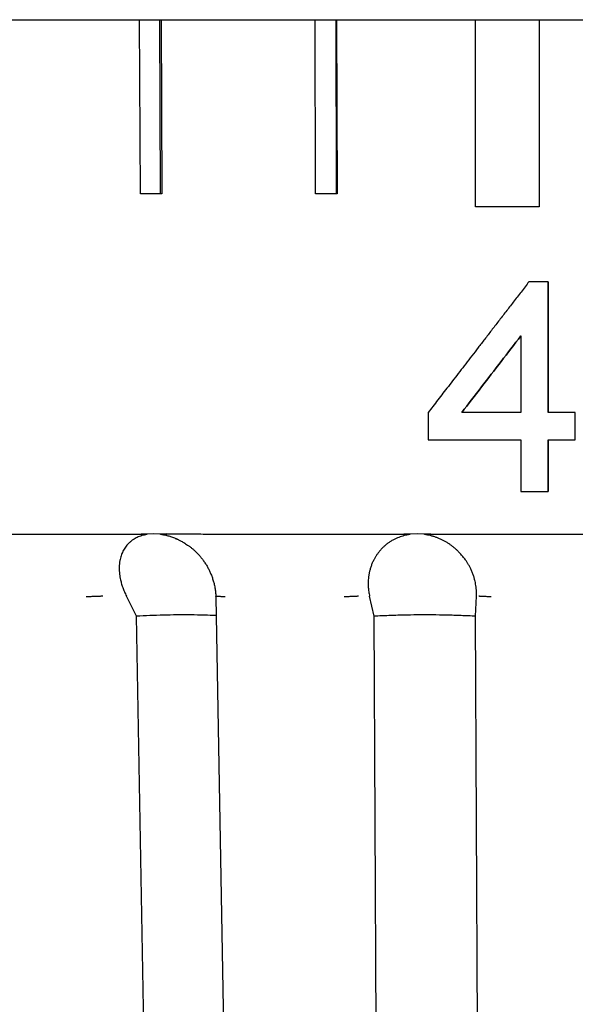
# Model space of a CAD drawing. Header units: millimetres. Extents: x 8 to 564, y 12 to 489.
# Tile 18 of 81: x 286 to 299, y 118 to 141. Entities that reach past the tile are written whole.
import ezdxf

# ---------------------------------------------------------------- set-up
doc = ezdxf.new("R2010")
doc.units = ezdxf.units.MM

msp = doc.modelspace()

# ---------------------------------------------------------------- linework, layer by layer
at = {"color": 7, "linetype": 'Continuous', "lineweight": 30}
for p, q in [((288.866, 137.261), (288.849, 141.361)), ((289.319, 141.361), (289.336, 137.261)), ((289.353, 141.361), (289.37, 137.261)), ((292.984, 137.261), (292.976, 141.361)), ((293.468, 141.361), (293.477, 137.261)), ((293.485, 141.361), (293.494, 137.261)), ((296.75, 136.96), (296.75, 141.361)), ((298.25, 141.361), (298.25, 136.96)), ((289.37, 137.261), (289.336, 137.261)), ((293.494, 137.261), (293.477, 137.261)), ((298.46, 135.197), (298.011, 135.197)), ((298.46, 132.12), (298.46, 135.197)), ((298.46, 135.197), (298.46, 132.12)), ((297.819, 133.921), (297.819, 132.12)), ((295.639, 132.12), (295.639, 131.479)), ((299.101, 131.479), (299.101, 132.12)), ((297.819, 131.479), (297.819, 130.261)), ((298.46, 130.261), (298.46, 131.479)), ((298.46, 131.479), (298.46, 130.261)), ((289.177, 129.261), (288.882, 129.259)), ((289.491, 129.259), (289.177, 129.261)), ((289.491, 129.259), (289.475, 129.261)), ((295.378, 129.261), (295.064, 129.259)), ((295.702, 129.259), (295.378, 129.261)), ((288.865, 129.259), (288.882, 129.26)), ((289.699, 129.151), (289.697, 129.152)), ((295.047, 129.259), (295.064, 129.26)), ((288.776, 127.326), (288.538, 127.799)), ((290.642, 127.795), (290.642, 127.773)), ((294.371, 127.326), (294.261, 127.799)), ((296.756, 127.326), (296.776, 127.799)), ((289.271, 99.564), (288.776, 127.326)), ((294.494, 99.564), (294.371, 127.326)), ((296.887, 99.564), (296.756, 127.326))]:
    msp.add_line(p, q, dxfattribs=at)
at = {"color": 7, "linetype": 'Continuous', "lineweight": 30, "flags": 128}
msp.add_lwpolyline([(290.642, 127.773), (290.889, 114.155), (291.154, 99.474)], dxfattribs=at)
at = {"color": 7, "linetype": 'Continuous', "lineweight": 30}
for points, knots in [([(272.433, 141.361), (272.434, 141.361), (272.435, 141.361), (272.45, 141.361), (272.472, 141.361), (272.505, 141.361), (272.546, 141.361), (272.589, 141.361), (272.631, 141.361), (272.668, 141.361), (272.708, 141.361), (272.752, 141.361), (272.798, 141.361), (272.849, 141.361), (272.904, 141.361), (272.976, 141.361), (273.066, 141.361), (273.177, 141.361), (273.297, 141.361), (273.426, 141.361), (273.564, 141.361), (273.708, 141.361), (273.861, 141.361), (274.022, 141.361), (274.159, 141.361), (274.267, 141.361), (274.342, 141.361), (274.419, 141.361), (274.497, 141.361), (274.577, 141.361), (274.658, 141.361), (274.74, 141.361), (274.855, 141.361), (275.004, 141.361), (275.19, 141.361), (275.387, 141.361), (275.595, 141.361), (275.815, 141.361), (276.043, 141.361), (276.277, 141.361), (276.486, 141.361), (276.668, 141.361), (276.82, 141.361), (276.974, 141.361), (277.131, 141.361), (277.289, 141.361), (277.481, 141.361), (277.707, 141.361), (277.97, 141.361), (278.246, 141.361), (278.533, 141.361), (278.834, 141.361), (279.141, 141.361), (279.454, 141.361), (279.78, 141.361), (280.119, 141.361), (280.471, 141.361), (280.828, 141.361), (281.191, 141.361), (281.561, 141.361), (281.928, 141.361), (282.295, 141.361), (282.659, 141.361), (283.028, 141.361), (283.403, 141.361), (283.729, 141.361), (284.006, 141.361), (284.23, 141.361), (284.456, 141.361), (284.683, 141.361), (284.911, 141.361), (285.184, 141.361), (285.503, 141.361), (285.869, 141.361), (286.248, 141.361), (286.638, 141.361), (287.041, 141.361), (287.448, 141.361), (287.859, 141.361), (288.184, 141.361), (288.422, 141.361), (288.571, 141.361), (288.72, 141.361), (288.87, 141.361), (289.02, 141.361), (289.238, 141.361), (289.525, 141.361), (289.904, 141.361), (290.309, 141.361), (290.738, 141.361), (291.135, 141.361), (291.5, 141.361), (291.833, 141.361), (292.167, 141.361), (292.502, 141.361), (292.834, 141.361), (293.161, 141.361), (293.524, 141.361), (293.929, 141.361), (294.377, 141.361), (294.825, 141.361), (295.275, 141.361), (295.722, 141.361), (296.168, 141.361), (296.611, 141.361), (297.055, 141.361), (297.352, 141.361), (297.5, 141.361)], [0, 0, 0, 0, 0.012204, 0.02439, 0.036563, 0.048728, 0.060888, 0.073049, 0.080218, 0.087388, 0.094563, 0.101742, 0.108926, 0.116116, 0.123722, 0.131343, 0.143522, 0.155687, 0.167844, 0.179997, 0.19215, 0.20409, 0.216039, 0.228, 0.239979, 0.245038, 0.250093, 0.255145, 0.260193, 0.265239, 0.270282, 0.275323, 0.280362, 0.290915, 0.301464, 0.312012, 0.323315, 0.334624, 0.345942, 0.357273, 0.36862, 0.375509, 0.382391, 0.389266, 0.396137, 0.403002, 0.409864, 0.420641, 0.431414, 0.442186, 0.453729, 0.465278, 0.476837, 0.48841, 0.5, 0.512297, 0.524573, 0.536833, 0.549083, 0.561325, 0.573566, 0.585109, 0.596658, 0.608217, 0.61979, 0.63138, 0.638124, 0.644862, 0.651594, 0.658321, 0.665044, 0.671763, 0.682316, 0.692865, 0.703412, 0.714716, 0.726024, 0.737342, 0.748673, 0.76002, 0.764081, 0.768139, 0.772195, 0.776249, 0.780301, 0.784351, 0.793892, 0.803427, 0.814771, 0.826113, 0.837456, 0.84614, 0.854828, 0.863522, 0.872224, 0.880934, 0.889302, 0.897517, 0.909004, 0.92048, 0.931949, 0.943415, 0.954881, 0.966146, 0.977419, 0.988702, 1, 1, 1, 1]), ([(297.5, 141.361), (297.66, 141.361), (297.98, 141.361), (298.46, 141.361), (298.939, 141.361), (299.417, 141.361), (299.894, 141.361), (300.305, 141.361), (300.65, 141.361), (300.93, 141.361), (301.21, 141.361), (301.489, 141.361), (301.768, 141.361), (302.052, 141.361), (302.341, 141.361), (302.694, 141.361), (303.104, 141.361), (303.57, 141.361), (304.033, 141.361), (304.494, 141.361), (304.949, 141.361), (305.4, 141.361), (305.845, 141.361), (306.288, 141.361), (306.643, 141.361), (306.912, 141.361), (307.096, 141.361), (307.28, 141.361), (307.462, 141.361), (307.644, 141.361), (307.826, 141.361), (308.006, 141.361), (308.252, 141.361), (308.561, 141.361), (308.932, 141.361), (309.309, 141.361), (309.691, 141.361), (310.078, 141.361), (310.462, 141.361), (310.842, 141.361), (311.168, 141.361), (311.443, 141.361), (311.668, 141.361), (311.89, 141.361), (312.111, 141.361), (312.33, 141.361), (312.588, 141.361), (312.885, 141.361), (313.217, 141.361), (313.553, 141.361), (313.892, 141.361), (314.234, 141.361), (314.57, 141.361), (314.901, 141.361), (315.233, 141.361), (315.565, 141.361), (315.897, 141.361), (316.222, 141.361), (316.539, 141.361), (316.849, 141.361), (317.146, 141.361), (317.431, 141.361), (317.703, 141.361), (317.97, 141.361), (318.229, 141.361), (318.447, 141.361), (318.626, 141.361), (318.767, 141.361), (318.906, 141.361), (319.043, 141.361), (319.177, 141.361), (319.334, 141.361), (319.512, 141.361), (319.707, 141.361), (319.902, 141.361), (320.094, 141.361), (320.283, 141.361), (320.465, 141.361), (320.64, 141.361), (320.772, 141.361), (320.866, 141.361), (320.923, 141.361), (320.98, 141.361), (321.035, 141.361), (321.089, 141.361), (321.167, 141.361), (321.266, 141.361), (321.39, 141.361), (321.515, 141.361), (321.639, 141.361), (321.747, 141.361), (321.84, 141.361), (321.919, 141.361), (321.994, 141.361), (322.065, 141.361), (322.13, 141.361), (322.19, 141.361), (322.251, 141.361), (322.313, 141.361), (322.373, 141.361), (322.426, 141.361), (322.47, 141.361), (322.506, 141.361), (322.533, 141.361), (322.553, 141.361), (322.565, 141.361), (322.566, 141.361), (322.567, 141.361)], [0, 0, 0, 0, 0.012202, 0.024388, 0.03656, 0.048724, 0.060885, 0.073046, 0.080215, 0.087386, 0.094561, 0.10174, 0.108925, 0.116116, 0.123722, 0.131343, 0.143522, 0.155688, 0.167844, 0.179997, 0.19215, 0.20409, 0.216039, 0.228, 0.239979, 0.245038, 0.250093, 0.255145, 0.260193, 0.265239, 0.270282, 0.275323, 0.280362, 0.290915, 0.301464, 0.312012, 0.323315, 0.334624, 0.345942, 0.357273, 0.36862, 0.375509, 0.382391, 0.389266, 0.396137, 0.403002, 0.409864, 0.420641, 0.431414, 0.442186, 0.453729, 0.465278, 0.476837, 0.48841, 0.5, 0.512297, 0.524573, 0.536833, 0.549083, 0.561325, 0.573566, 0.585109, 0.596658, 0.608217, 0.61979, 0.63138, 0.638124, 0.644862, 0.651594, 0.658321, 0.665044, 0.671763, 0.682316, 0.692865, 0.703412, 0.714716, 0.726024, 0.737342, 0.748673, 0.76002, 0.764081, 0.768139, 0.772195, 0.776249, 0.780301, 0.784351, 0.793892, 0.803426, 0.814771, 0.826113, 0.837456, 0.84614, 0.854828, 0.863522, 0.872224, 0.880934, 0.889303, 0.897518, 0.909006, 0.920483, 0.931953, 0.943418, 0.954884, 0.966149, 0.977421, 0.988703, 1, 1, 1, 1]), ([(298.011, 135.197), (297.949, 135.116), (297.826, 134.956), (297.644, 134.72), (297.467, 134.491), (297.295, 134.268), (297.13, 134.053), (296.97, 133.846), (296.817, 133.647), (296.668, 133.454), (296.523, 133.266), (296.383, 133.084), (296.246, 132.907), (296.115, 132.737), (295.989, 132.573), (295.868, 132.416), (295.752, 132.266), (295.676, 132.168), (295.639, 132.12)], [0, 0, 0, 0, 0.078824, 0.155492, 0.230004, 0.302359, 0.372559, 0.439408, 0.504177, 0.566868, 0.62748, 0.687188, 0.744731, 0.800111, 0.853328, 0.904381, 0.953272, 1, 1, 1, 1]), ([(296.431, 132.12), (296.585, 132.32), (296.893, 132.72), (297.356, 133.32), (297.665, 133.721), (297.819, 133.921)], [0, 0, 0, 0, 0.333296, 0.666629, 1, 1, 1, 1]), ([(297.819, 133.921), (297.665, 133.721), (297.356, 133.32), (296.893, 132.72), (296.585, 132.32), (296.431, 132.12)], [0, 0, 0, 0, 0.333371, 0.666704, 1, 1, 1, 1]), ([(289.475, 129.261), (289.619, 129.261), (289.908, 129.261), (290.344, 129.261), (290.783, 129.26), (291.224, 129.26), (291.667, 129.26), (292.112, 129.26), (292.547, 129.26), (292.971, 129.26), (293.384, 129.259), (293.798, 129.259), (294.214, 129.259), (294.63, 129.259), (294.908, 129.259), (295.047, 129.259)], [0, 0, 0, 0, 0.08, 0.1599999, 0.2399998, 0.3199998, 0.3999997, 0.4799996, 0.5599995, 0.633333, 0.7066664, 0.7799998, 0.8533332, 0.9266666, 1, 1, 1, 1]), ([(283.81, 129.259), (283.937, 129.259), (284.189, 129.259), (284.574, 129.26), (284.964, 129.26), (285.357, 129.26), (285.756, 129.26), (286.158, 129.26), (286.553, 129.26), (286.94, 129.26), (287.319, 129.26), (287.701, 129.26), (288.086, 129.259), (288.474, 129.259), (288.735, 129.259), (288.865, 129.259)], [0, 0, 0, 0, 0.079964, 0.159933, 0.23991, 0.319892, 0.399881, 0.479876, 0.559878, 0.633218, 0.706564, 0.779915, 0.853271, 0.926633, 1, 1, 1, 1]), ([(288.931, 129.231), (288.912, 129.225), (288.873, 129.214), (288.818, 129.193), (288.765, 129.169), (288.723, 129.145), (288.69, 129.123), (288.664, 129.105), (288.639, 129.085), (288.615, 129.064), (288.592, 129.042), (288.569, 129.019), (288.543, 128.989), (288.514, 128.951), (288.483, 128.904), (288.456, 128.855), (288.433, 128.803), (288.413, 128.749), (288.397, 128.693), (288.383, 128.63), (288.373, 128.56), (288.368, 128.483), (288.369, 128.42), (288.372, 128.373), (288.374, 128.341), (288.378, 128.309), (288.382, 128.277), (288.387, 128.244), (288.398, 128.188), (288.417, 128.109), (288.449, 128.006), (288.489, 127.902), (288.521, 127.834), (288.538, 127.799)], [0, 0, 0, 0, 0.029144, 0.058489, 0.088194, 0.118413, 0.13597, 0.153769, 0.171833, 0.190187, 0.208854, 0.227855, 0.247209, 0.280948, 0.31517, 0.349968, 0.385428, 0.421635, 0.458664, 0.496588, 0.543675, 0.591232, 0.639374, 0.658474, 0.677687, 0.697021, 0.716482, 0.736075, 0.755808, 0.816735, 0.877622, 0.938651, 1, 1, 1, 1]), ([(288.882, 129.259), (288.892, 129.259), (288.912, 129.259), (288.94, 129.259), (288.962, 129.258), (288.978, 129.258), (288.988, 129.258), (288.994, 129.257), (288.997, 129.257), (289, 129.257), (289.003, 129.257), (289.005, 129.257), (289.009, 129.256), (289.013, 129.256), (289.017, 129.255), (289.018, 129.255), (289.018, 129.254), (289.019, 129.254), (289.019, 129.254), (289.019, 129.254), (289.019, 129.253), (289.018, 129.253), (289.017, 129.252), (289.013, 129.251), (289.009, 129.249), (289.003, 129.248), (288.997, 129.247), (288.991, 129.245), (288.979, 129.242), (288.963, 129.239), (288.946, 129.234), (288.936, 129.232), (288.931, 129.231)], [0, 0, 0, 0, 0.135343, 0.251287, 0.347834, 0.407519, 0.456301, 0.47014, 0.48277, 0.494189, 0.5044, 0.513404, 0.521201, 0.553831, 0.563483, 0.566839, 0.569447, 0.5706, 0.571742, 0.57295, 0.574287, 0.577523, 0.581693, 0.606758, 0.626512, 0.653253, 0.680125, 0.712156, 0.749347, 0.851141, 0.934691, 1, 1, 1, 1]), ([(289.447, 129.231), (289.444, 129.231), (289.437, 129.233), (289.427, 129.235), (289.417, 129.237), (289.406, 129.239), (289.393, 129.242), (289.378, 129.245), (289.365, 129.248), (289.355, 129.25), (289.351, 129.251), (289.348, 129.251), (289.345, 129.252), (289.343, 129.253), (289.343, 129.253), (289.342, 129.254), (289.342, 129.254), (289.342, 129.254), (289.342, 129.254), (289.343, 129.255), (289.344, 129.255), (289.347, 129.256), (289.35, 129.256), (289.354, 129.257), (289.357, 129.257), (289.36, 129.257), (289.374, 129.258), (289.401, 129.259), (289.443, 129.259), (289.474, 129.259), (289.491, 129.259)], [0, 0, 0, 0, 0.034395, 0.071782, 0.11216, 0.155532, 0.201897, 0.251257, 0.331415, 0.350426, 0.365586, 0.376902, 0.39009, 0.394643, 0.398005, 0.399352, 0.400575, 0.401787, 0.4031, 0.406356, 0.410779, 0.423681, 0.442346, 0.453891, 0.466922, 0.481445, 0.497466, 0.632541, 0.800007, 1, 1, 1, 1]), ([(289.716, 129.146), (289.689, 129.157), (289.631, 129.18), (289.541, 129.208), (289.478, 129.223), (289.447, 129.231)], [0, 0, 0, 0, 0.311879, 0.657871, 1, 1, 1, 1]), ([(289.696, 129.154), (289.701, 129.152), (289.712, 129.148), (289.732, 129.14), (289.754, 129.13), (289.781, 129.117), (289.813, 129.101), (289.849, 129.082), (289.889, 129.059), (289.933, 129.032), (289.981, 129), (290.033, 128.962), (290.085, 128.921), (290.136, 128.876), (290.187, 128.828), (290.238, 128.775), (290.289, 128.716), (290.339, 128.651), (290.389, 128.581), (290.434, 128.507), (290.475, 128.431), (290.512, 128.354), (290.546, 128.271), (290.576, 128.184), (290.601, 128.092), (290.621, 127.997), (290.636, 127.897), (290.64, 127.829), (290.642, 127.795)], [0, 0, 0, 0, 0.012229, 0.023787, 0.037582, 0.054724, 0.076281, 0.099135, 0.125453, 0.155222, 0.188435, 0.225084, 0.265168, 0.302263, 0.34189, 0.383951, 0.428329, 0.475028, 0.524056, 0.575431, 0.622331, 0.671069, 0.72167, 0.774105, 0.828125, 0.883736, 0.940986, 1, 1, 1, 1]), ([(295.108, 129.231), (295.086, 129.225), (295.041, 129.214), (294.977, 129.193), (294.914, 129.169), (294.862, 129.145), (294.82, 129.123), (294.787, 129.105), (294.755, 129.085), (294.723, 129.064), (294.692, 129.042), (294.661, 129.019), (294.624, 128.989), (294.582, 128.951), (294.535, 128.904), (294.492, 128.855), (294.452, 128.803), (294.415, 128.749), (294.38, 128.693), (294.347, 128.63), (294.315, 128.56), (294.287, 128.483), (294.269, 128.42), (294.257, 128.373), (294.251, 128.341), (294.245, 128.309), (294.24, 128.277), (294.235, 128.244), (294.23, 128.188), (294.226, 128.109), (294.229, 128.006), (294.24, 127.902), (294.254, 127.834), (294.261, 127.799)], [0, 0, 0, 0, 0.029144, 0.058489, 0.088194, 0.118413, 0.135971, 0.153769, 0.171834, 0.190188, 0.208854, 0.227855, 0.24721, 0.280948, 0.315171, 0.349968, 0.385429, 0.421635, 0.458664, 0.496588, 0.543676, 0.591234, 0.639377, 0.658476, 0.67769, 0.697024, 0.716485, 0.736079, 0.755812, 0.816737, 0.877624, 0.938652, 1, 1, 1, 1]), ([(295.064, 129.259), (295.094, 129.259), (295.133, 129.259), (295.177, 129.258), (295.194, 129.257), (295.203, 129.256), (295.206, 129.255), (295.208, 129.255), (295.208, 129.254), (295.208, 129.254), (295.208, 129.254), (295.208, 129.254), (295.208, 129.253), (295.208, 129.253), (295.206, 129.252), (295.202, 129.251), (295.189, 129.248), (295.158, 129.241), (295.128, 129.235), (295.108, 129.231)], [0, 0, 0, 0, 0.349737, 0.457417, 0.520357, 0.552905, 0.562738, 0.566212, 0.568917, 0.570087, 0.571214, 0.57237, 0.573622, 0.576604, 0.580439, 0.605991, 0.622789, 0.748413, 1, 1, 1, 1]), ([(295.655, 129.231), (295.652, 129.231), (295.647, 129.233), (295.638, 129.234), (295.628, 129.236), (295.618, 129.239), (295.606, 129.241), (295.594, 129.243), (295.584, 129.245), (295.576, 129.247), (295.569, 129.248), (295.563, 129.25), (295.559, 129.251), (295.555, 129.252), (295.552, 129.253), (295.551, 129.253), (295.551, 129.254), (295.551, 129.254), (295.551, 129.254), (295.551, 129.254), (295.551, 129.255), (295.552, 129.255), (295.553, 129.256), (295.555, 129.256), (295.558, 129.256), (295.562, 129.257), (295.573, 129.257), (295.593, 129.258), (295.624, 129.259), (295.661, 129.259), (295.687, 129.259), (295.702, 129.259)], [0, 0, 0, 0, 0.030575, 0.065018, 0.103333, 0.145518, 0.191574, 0.241503, 0.279474, 0.312071, 0.339295, 0.361149, 0.377636, 0.39441, 0.406025, 0.410041, 0.413055, 0.414307, 0.415485, 0.416689, 0.418008, 0.421246, 0.428126, 0.437782, 0.448816, 0.462202, 0.477967, 0.574676, 0.693878, 0.83564, 1, 1, 1, 1]), ([(296.776, 127.799), (296.776, 127.823), (296.777, 127.87), (296.774, 127.941), (296.767, 128.012), (296.757, 128.082), (296.742, 128.153), (296.723, 128.227), (296.698, 128.303), (296.667, 128.382), (296.639, 128.444), (296.616, 128.49), (296.6, 128.519), (296.583, 128.548), (296.565, 128.577), (296.547, 128.606), (296.517, 128.651), (296.473, 128.711), (296.413, 128.784), (296.361, 128.837), (296.323, 128.874), (296.3, 128.896), (296.276, 128.917), (296.251, 128.938), (296.226, 128.958), (296.201, 128.977), (296.164, 129.005), (296.115, 129.038), (296.054, 129.076), (295.99, 129.111), (295.926, 129.142), (295.86, 129.17), (295.793, 129.194), (295.725, 129.214), (295.678, 129.225), (295.655, 129.231)], [0, 0, 0, 0, 0.042034, 0.083922, 0.125721, 0.167489, 0.209284, 0.251163, 0.299556, 0.347203, 0.3942, 0.412509, 0.43074, 0.448899, 0.466992, 0.485027, 0.503009, 0.552657, 0.600815, 0.647653, 0.663163, 0.678551, 0.693826, 0.708996, 0.724067, 0.739049, 0.75395, 0.787397, 0.81982, 0.851334, 0.882066, 0.91215, 0.941732, 0.970962, 1, 1, 1, 1]), ([(295.702, 129.259), (295.854, 129.259), (296.157, 129.259), (296.614, 129.26), (297.071, 129.26), (297.527, 129.26), (297.984, 129.26), (298.441, 129.26), (298.885, 129.26), (299.316, 129.26), (299.733, 129.26), (300.15, 129.26), (300.566, 129.259), (300.982, 129.259), (301.258, 129.259), (301.396, 129.259)], [0, 0, 0, 0, 0.079964, 0.159933, 0.23991, 0.319892, 0.399881, 0.479876, 0.559878, 0.633218, 0.706564, 0.779915, 0.853271, 0.926633, 1, 1, 1, 1]), ([(287.981, 127.799), (287.975, 127.799), (287.962, 127.797), (287.935, 127.795), (287.904, 127.793), (287.868, 127.791), (287.829, 127.79), (287.787, 127.788), (287.745, 127.787), (287.704, 127.786), (287.665, 127.786), (287.627, 127.786), (287.603, 127.786), (287.592, 127.786)], [0, 0, 0, 0, 0.086786, 0.177392, 0.271181, 0.367345, 0.464936, 0.562913, 0.654699, 0.745021, 0.833098, 0.918267, 1, 1, 1, 1]), ([(290.86, 127.786), (290.848, 127.786), (290.822, 127.786), (290.786, 127.786), (290.751, 127.787), (290.719, 127.787), (290.692, 127.789), (290.67, 127.79), (290.655, 127.792), (290.645, 127.794), (290.641, 127.795), (290.641, 127.797), (290.643, 127.797), (290.643, 127.797)], [0, 0, 0, 0, 0.094385, 0.192936, 0.294952, 0.399548, 0.505684, 0.612228, 0.712026, 0.810226, 0.905982, 0.998581, 1, 1, 1, 1]), ([(294, 127.799), (293.997, 127.799), (293.99, 127.797), (293.973, 127.795), (293.951, 127.793), (293.923, 127.791), (293.889, 127.79), (293.853, 127.788), (293.814, 127.787), (293.775, 127.786), (293.735, 127.786), (293.697, 127.786), (293.671, 127.786), (293.659, 127.786)], [0, 0, 0, 0, 0.086786, 0.177392, 0.271181, 0.367345, 0.464936, 0.562913, 0.654699, 0.745021, 0.833098, 0.918267, 1, 1, 1, 1]), ([(297.124, 127.786), (297.111, 127.786), (297.084, 127.786), (297.044, 127.786), (297.004, 127.787), (296.965, 127.787), (296.93, 127.789), (296.899, 127.79), (296.874, 127.792), (296.854, 127.794), (296.84, 127.795), (296.831, 127.797), (296.829, 127.799), (296.828, 127.799)], [0, 0, 0, 0, 0.086794, 0.17742, 0.271232, 0.367416, 0.465016, 0.562992, 0.654765, 0.745067, 0.833123, 0.918274, 1, 1, 1, 1]), ([(290.65, 127.342), (290.558, 127.346), (290.357, 127.352), (290.05, 127.357), (289.728, 127.357), (289.408, 127.352), (289.091, 127.342), (288.881, 127.331), (288.776, 127.326)], [0, 0, 0, 0, 0.145459, 0.316332, 0.487187, 0.65806, 0.828986, 1, 1, 1, 1]), ([(296.756, 127.326), (296.642, 127.331), (296.414, 127.342), (296.072, 127.352), (295.731, 127.357), (295.39, 127.357), (295.05, 127.352), (294.71, 127.342), (294.484, 127.331), (294.371, 127.326)], [0, 0, 0, 0, 0.142931, 0.285788, 0.428601, 0.571399, 0.714212, 0.857069, 1, 1, 1, 1])]:
    msp.add_open_spline(points, degree=3, knots=knots, dxfattribs=at)
for points in [[(289.336, 137.261), (289.258, 137.261), (289.101, 137.261), (288.944, 137.261), (288.866, 137.261)], [(293.477, 137.261), (293.395, 137.261), (293.23, 137.261), (293.066, 137.261), (292.984, 137.261)], [(298.25, 136.96), (298.125, 136.96), (297.875, 136.96), (297.5, 136.96), (297.125, 136.96), (296.875, 136.96), (296.75, 136.96)], [(297.819, 132.12), (297.665, 132.12), (297.356, 132.12), (296.893, 132.12), (296.585, 132.12), (296.431, 132.12)], [(299.101, 132.12), (298.994, 132.12), (298.781, 132.12), (298.567, 132.12), (298.46, 132.12)], [(295.639, 131.479), (295.785, 131.479), (296.075, 131.479), (296.51, 131.479), (296.946, 131.479), (297.383, 131.479), (297.674, 131.479), (297.819, 131.479)], [(298.46, 131.479), (298.567, 131.479), (298.781, 131.479), (298.994, 131.479), (299.101, 131.479)], [(297.819, 130.261), (297.926, 130.261), (298.14, 130.261), (298.353, 130.261), (298.46, 130.261)]]:
    msp.add_open_spline(points, degree=3, dxfattribs=at)

doc.saveas('drawing.dxf')
